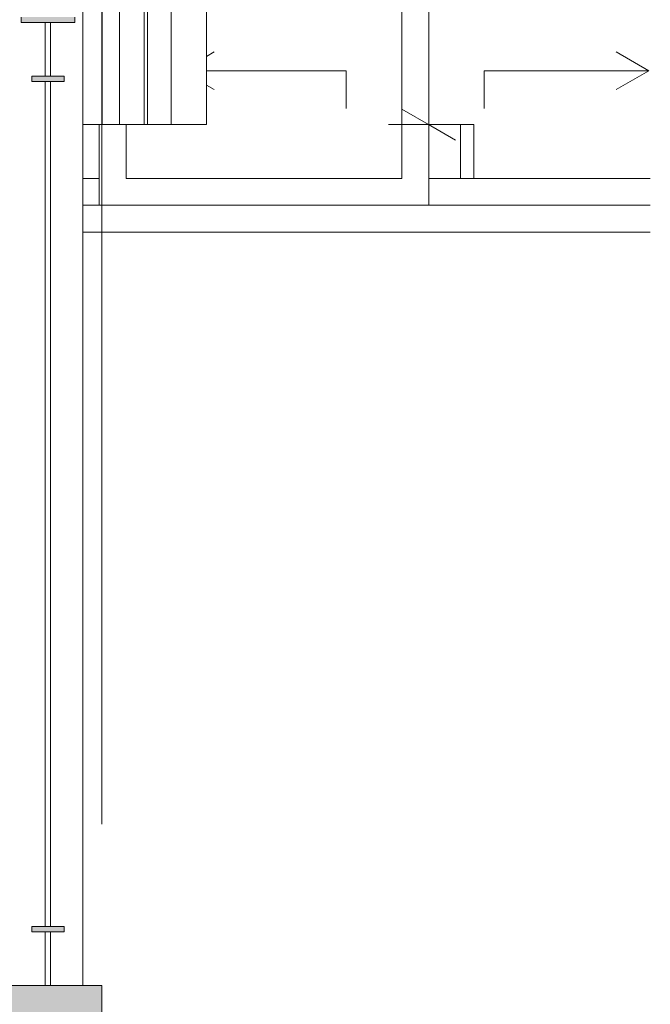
# Model space of a CAD drawing. Header units: millimetres. Extents: x 0 to 1917, y 0 to 847.
# Tile 106 of 230: x 569 to 593, y 679 to 715. Entities that reach past the tile are written whole.
import ezdxf

# ---------------------------------------------------------------- set-up
doc = ezdxf.new("R2010")
doc.units = ezdxf.units.MM
doc.header["$MEASUREMENT"] = 0
doc.set_wipeout_variables(frame=1)
doc.linetypes.add('Wipeout_Contour', pattern=[1000, 0, -1000])
for name, color, linetype in [('Cota.2D', 7, 'Continuous'), ('Interior - Mobiliário', 7, 'Continuous'), ('Parede.ARQ', 7, 'Continuous'), ('Pilar.ARQ', 7, 'Continuous')]:
    doc.layers.add(name, color=color, linetype=linetype)

msp = doc.modelspace()

# ---------------------------------------------------------------- wipeouts: each hides what was drawn before it
at = {"color": 254, "linetype": 'Wipeout_Contour', "lineweight": 0, "ltscale": 3790.923669}
msp.add_wipeout([(574.753, 793.819), (574.753, 711.528), (576.075, 711.528), (576.075, 793.741)], dxfattribs=at).dxf.layer = 'Interior - Mobiliário'
at = {"color": 254, "linetype": 'Wipeout_Contour', "lineweight": 0, "ltscale": 3745.440037}
msp.add_wipeout([(571.475, 711.528), (572.19, 711.528), (572.19, 770.986), (571.475, 770.986)], dxfattribs=at).dxf.layer = 'Interior - Mobiliário'
at = {"color": 254, "linetype": 'Wipeout_Contour', "lineweight": 0, "ltscale": 3655.929832}
msp.add_wipeout([(570.075, 713.328), (570.275, 713.328), (570.275, 715.328), (570.075, 715.328)], dxfattribs=at).dxf.layer = 'Interior - Mobiliário'
at = {"color": 254, "linetype": 'Wipeout_Contour', "lineweight": 0, "ltscale": 3603.545869}
msp.add_wipeout([(570.075, 681.728), (570.275, 681.728), (570.275, 713.128), (570.075, 713.128)], dxfattribs=at).dxf.layer = 'Interior - Mobiliário'
at = {"color": 254, "linetype": 'Wipeout_Contour', "lineweight": 0, "ltscale": 3551.265284}
msp.add_wipeout([(570.275, 681.528), (570.075, 681.528), (570.075, 679.528), (570.275, 679.528)], dxfattribs=at).dxf.layer = 'Interior - Mobiliário'
at = {"color": 254, "linetype": 'Wipeout_Contour', "lineweight": 0, "ltscale": 3685.655934}
msp.add_wipeout([(584.332, 708.528), (592.571, 708.528), (592.571, 709.528), (584.332, 709.528)], dxfattribs=at).dxf.layer = 'Parede.ARQ'

# ---------------------------------------------------------------- next in the draw order: wipeouts: each hides what was drawn before it
at = {"color": 254, "linetype": 'Wipeout_Contour', "lineweight": 0, "ltscale": 3746.750209}
msp.add_wipeout([(572.19, 711.528), (572.84, 711.528), (572.84, 770.546), (572.19, 770.986)], dxfattribs=at).dxf.layer = 'Interior - Mobiliário'
at = {"color": 254, "linetype": 'Wipeout_Contour', "lineweight": 0, "ltscale": 3699.534982}
msp.add_wipeout([(592.571, 717.528), (584.332, 717.528), (584.332, 709.528), (592.571, 709.528)], dxfattribs=at).dxf.layer = 'Parede.ARQ'
at = {"color": 254, "linetype": 'Wipeout_Contour', "lineweight": 0, "ltscale": 25365.84577}
msp.add_wipeout([(571.475, 771.528), (569.075, 771.528), (569.075, 679.528), (570.075, 679.528), (570.075, 681.528), (569.575, 681.528), (569.575, 681.728), (570.075, 681.728), (570.075, 713.128), (569.575, 713.128), (569.575, 713.328), (570.075, 713.328), (570.075, 715.328), (569.175, 715.328), (569.175, 715.528), (571.175, 715.528), (571.175, 715.328), (570.275, 715.328), (570.275, 713.328), (570.775, 713.328), (570.775, 713.128), (570.275, 713.128), (570.275, 681.728), (570.775, 681.728), (570.775, 681.528), (570.275, 681.528), (570.275, 679.528), (571.475, 679.528)], dxfattribs=at).dxf.layer = 'Pilar.ARQ'

# ---------------------------------------------------------------- next in the draw order: hatches: boundary and pattern name
at = {"layer": 'Interior - Mobiliário', "linetype": 'Continuous', "lineweight": 0}
for points in [[(571.175, 715.328), (571.175, 715.528), (569.175, 715.528), (569.175, 715.328)], [(570.775, 713.128), (570.775, 713.328), (569.575, 713.328), (569.575, 713.128)], [(570.775, 681.528), (570.775, 681.728), (569.575, 681.728), (569.575, 681.528)]]:
    msp.add_hatch(color=81, dxfattribs=at).paths.add_polyline_path(points)

# ---------------------------------------------------------------- next in the draw order: linework, layer by layer
at = {"layer": 'Interior - Mobiliário', "color": 102, "linetype": 'Continuous', "lineweight": 0}
for p, q in [((569.175, 715.528), (569.175, 715.328)), ((571.175, 715.528), (571.175, 715.328)), ((571.175, 715.328), (569.175, 715.328)), ((569.575, 713.328), (569.575, 713.128)), ((570.775, 713.328), (569.575, 713.328)), ((570.775, 713.328), (570.775, 713.128)), ((570.775, 713.128), (569.575, 713.128)), ((585.513, 711.528), (586.013, 711.528)), ((585.513, 709.528), (585.513, 711.528)), ((586.013, 709.528), (586.013, 711.528)), ((569.575, 681.728), (569.575, 681.528)), ((570.775, 681.728), (569.575, 681.728)), ((570.775, 681.528), (569.575, 681.528)), ((570.775, 681.728), (570.775, 681.528))]:
    msp.add_line(p, q, dxfattribs=at)
at = {"layer": 'Interior - Mobiliário', "color": 124, "linetype": 'Continuous', "lineweight": 0}
for p, q in [((570.075, 713.328), (570.075, 715.328)), ((570.275, 713.328), (570.275, 715.328)), ((570.075, 681.728), (570.075, 713.128)), ((570.275, 681.728), (570.275, 713.128)), ((570.075, 679.528), (570.075, 681.528)), ((570.275, 679.528), (570.275, 681.528))]:
    msp.add_line(p, q, dxfattribs=at)
at = {"layer": 'Parede.ARQ', "color": 30, "linetype": 'Continuous', "lineweight": 0}
for p, q in [((592.519, 713.528), (591.307, 714.228)), ((586.394, 713.528), (592.519, 713.528)), ((586.394, 713.528), (586.394, 712.128)), ((592.519, 713.528), (591.307, 712.828))]:
    msp.add_line(p, q, dxfattribs=at)

# ---------------------------------------------------------------- next in the draw order: wipeouts: each hides what was drawn before it
at = {"color": 254, "linetype": 'Wipeout_Contour', "lineweight": 0, "ltscale": 3748.318148}
msp.add_wipeout([(572.84, 711.528), (573.755, 711.528), (573.755, 770.546), (572.84, 770.546)], dxfattribs=at).dxf.layer = 'Interior - Mobiliário'
at = {"color": 254, "linetype": 'Wipeout_Contour', "lineweight": 0, "ltscale": 3687.788699}
msp.add_wipeout([(583.332, 717.528), (583.332, 709.528), (584.332, 709.528), (584.332, 717.528)], dxfattribs=at).dxf.layer = 'Parede.ARQ'
at = {"color": 254, "linetype": 'Wipeout_Contour', "lineweight": 0, "ltscale": 3666.312356}
msp.add_wipeout([(592.571, 708.528), (571.475, 708.528), (571.475, 707.528), (592.571, 707.528)], dxfattribs=at).dxf.layer = 'Parede.ARQ'

# ---------------------------------------------------------------- next in the draw order: linework, layer by layer
at = {"layer": 'Cota.2D', "color": 7, "linetype": 'Continuous', "lineweight": 0}
for p, q in [((584.332, 711.528), (584.332, 771.528)), ((584.332, 710.55), (584.332, 711.528))]:
    msp.add_line(p, q, dxfattribs=at)

# ---------------------------------------------------------------- next in the draw order: wipeouts: each hides what was drawn before it
at = {"color": 254, "linetype": 'Wipeout_Contour', "lineweight": 0, "ltscale": 3749.599813}
msp.add_wipeout([(573.755, 770.546), (573.755, 711.528), (573.875, 711.528), (573.875, 770.564)], dxfattribs=at).dxf.layer = 'Interior - Mobiliário'
at = {"color": 254, "linetype": 'Wipeout_Contour', "lineweight": 0, "ltscale": 4563.78875}
msp.add_wipeout([(572.082, 711.528), (572.082, 709.528), (573.082, 709.528), (573.082, 711.528), (572.84, 711.528)], dxfattribs=at).dxf.layer = 'Parede.ARQ'
at = {"color": 254, "linetype": 'Wipeout_Contour', "lineweight": 0, "ltscale": 151359.300715}
msp.add_wipeout([(571.475, 707.528), (571.475, 679.528), (572.175, 679.528), (572.175, 666.572), (572.495, 667.514), (572.175, 666.552), (572.175, 666.33), (572.688, 667.465), (572.283, 666.344), (572.175, 666.097), (572.175, 665.865), (572.231, 665.958), (572.336, 666.16), (573.526, 668.057), (572.747, 666.582), (572.93, 666.828), (572.51, 666.003), (573.083, 666.531), (573.019, 666.411), (573.474, 666.917), (572.857, 666.109), (572.761, 665.932), (572.67, 665.831), (573.018, 666.148), (572.58, 665.592), (572.514, 665.528), (572.539, 665.528), (573.077, 665.988), (573.727, 666.575), (573.297, 666.176), (573.891, 666.684), (572.667, 665.528), (572.679, 665.528), (572.785, 665.616), (572.682, 665.528), (572.752, 665.528), (572.943, 665.679), (574.365, 666.53), (573.248, 665.622), (573.93, 666.026), (573.171, 665.542), (574.026, 665.992), (573.291, 665.528), (573.654, 665.528), (574.092, 665.691), (573.788, 665.528), (574.206, 665.528), (574.567, 665.649), (574.26, 665.528), (584.27, 665.528), (583.484, 665.924), (584.318, 665.528), (584.473, 665.528), (583.747, 665.983), (584.647, 665.528), (584.677, 665.528), (584.184, 665.858), (584.714, 665.56), (584.244, 665.916), (584.913, 665.528), (585.028, 665.528), (584.734, 665.759), (585.042, 665.528), (585.053, 665.528), (583.638, 666.804), (585.055, 665.693), (584.118, 666.644), (584.933, 665.914), (584.609, 666.246), (584.995, 665.875), (584.894, 666), (584.969, 665.937), (584.65, 666.295), (585.325, 665.636), (585.208, 665.763), (584.629, 666.575), (585.333, 665.854), (585.582, 665.528), (585.607, 665.528), (585.539, 665.621), (585.437, 665.829), (585.234, 666.122), (585.004, 666.604), (584.596, 667.281), (584.896, 666.83), (584.816, 666.999), (585.212, 666.479), (584.875, 667.147), (585.274, 666.501), (585.281, 666.492), (585.162, 666.783), (585.367, 666.463), (584.966, 667.545), (585.848, 665.928), (585.879, 665.84), (585.922, 665.76), (585.656, 666.538), (585.248, 667.811), (585.7, 666.508), (586.006, 665.566), (585.929, 666.317), (586.025, 666.042), (586.015, 666.314), (585.994, 666.427), (586.008, 666.533), (585.973, 667.528), (586.073, 667.054), (586.075, 667.07), (586.152, 666.836), (586.225, 667.941), (586.427, 666.475), (586.414, 666.171), (586.63, 666.836), (586.643, 666.658), (586.778, 667.089), (586.743, 666.133), (586.956, 666.645), (586.908, 666.348), (587.003, 666.553), (586.963, 666.348), (587.628, 668.064), (587.239, 666.919), (587.284, 667.015), (587.045, 666.162), (586.92, 665.87), (587.205, 666.368), (587.107, 666.094), (587.294, 666.476), (588.353, 668.223), (587.482, 666.42), (587.005, 665.627), (587.021, 665.644), (587, 665.577), (587.224, 665.935), (588.273, 667.315), (587.494, 666.067), (588.008, 666.558), (587.532, 665.79), (588.44, 666.676), (587.645, 665.816), (587.521, 665.693), (588.655, 666.535), (588.583, 666.462), (589.18, 666.951), (588.26, 666.131), (587.924, 665.787), (588.209, 666.001), (587.794, 665.653), (587.672, 665.528), (587.818, 665.528), (588.276, 665.806), (587.924, 665.551), (587.951, 665.567), (587.896, 665.528), (587.962, 665.528), (589.21, 666.218), (588.108, 665.528), (588.291, 665.528), (588.577, 665.653), (588.361, 665.528), (588.522, 665.528), (588.647, 665.583), (588.531, 665.528), (588.866, 665.528), (590.063, 665.945), (589.055, 665.528), (589.065, 665.528), (589.436, 665.656), (589.103, 665.528), (592.571, 665.528), (592.571, 707.528)], dxfattribs=at).dxf.layer = 'Parede.ARQ'

# ---------------------------------------------------------------- next in the draw order: hatches: boundary and pattern name
at = {"layer": 'Parede.ARQ', "linetype": 'Continuous', "lineweight": 0}
msp.add_hatch(color=35, dxfattribs=at).paths.add_polyline_path([(572.175, 679.528), (568.175, 679.528), (568.175, 665.528), (572.175, 665.528)])

# ---------------------------------------------------------------- next in the draw order: linework, layer by layer
at = {"layer": 'Interior - Mobiliário', "color": 102, "linetype": 'Continuous', "lineweight": 0}
msp.add_line((572.84, 711.528), (572.84, 770.546), dxfattribs=at)
at = {"layer": 'Parede.ARQ', "color": 251, "linetype": 'Continuous', "lineweight": 0}
msp.add_line((592.571, 707.528), (571.475, 707.528), dxfattribs=at)
at = {"layer": 'Parede.ARQ', "color": 7, "linetype": 'Continuous', "lineweight": 0}
for q in [(568.175, 679.528), (572.175, 665.528)]:
    msp.add_line((572.175, 679.528), q, dxfattribs=at)

# ---------------------------------------------------------------- next in the draw order: wipeouts: each hides what was drawn before it
at = {"color": 254, "linetype": 'Wipeout_Contour', "lineweight": 0, "ltscale": 3789.233985}
msp.add_wipeout([(573.875, 794.361), (573.875, 711.528), (574.753, 711.528), (574.753, 794.413)], dxfattribs=at).dxf.layer = 'Interior - Mobiliário'
at = {"color": 254, "linetype": 'Wipeout_Contour', "lineweight": 0, "ltscale": 5491.013281}
msp.add_wipeout([(572.082, 708.528), (584.332, 708.528), (584.332, 709.528), (583.332, 709.528), (573.082, 709.528), (572.082, 709.528)], dxfattribs=at).dxf.layer = 'Parede.ARQ'

# ---------------------------------------------------------------- next in the draw order: linework, layer by layer
at = {"layer": 'Parede.ARQ', "color": 30, "linetype": 'Continuous', "lineweight": 0}
for p, q in [((584.332, 717.528), (584.332, 709.528)), ((584.332, 709.528), (584.332, 708.528)), ((584.332, 709.528), (592.571, 709.528)), ((584.332, 708.528), (592.571, 708.528))]:
    msp.add_line(p, q, dxfattribs=at)

# ---------------------------------------------------------------- next in the draw order: wipeouts: each hides what was drawn before it
at = {"color": 254, "linetype": 'Wipeout_Contour', "lineweight": 0, "ltscale": 5504.469215}
msp.add_wipeout([(573.082, 709.528), (583.332, 709.528), (583.332, 717.528), (576.075, 717.528), (576.075, 711.528), (573.082, 711.528)], dxfattribs=at).dxf.layer = 'Parede.ARQ'
at = {"color": 254, "linetype": 'Wipeout_Contour', "lineweight": 0, "ltscale": 3643.407759}
msp.add_wipeout([(571.475, 709.528), (571.475, 708.528), (572.082, 708.528), (572.082, 709.528)], dxfattribs=at).dxf.layer = 'Parede.ARQ'

# ---------------------------------------------------------------- next in the draw order: linework, layer by layer
at = {"layer": 'Cota.2D', "color": 7, "linetype": 'Continuous', "lineweight": 0}
for p, q in [((583.332, 712.105), (585.332, 710.951)), ((585.832, 711.528), (582.832, 711.528))]:
    msp.add_line(p, q, dxfattribs=at)
at = {"layer": 'Interior - Mobiliário', "color": 102, "linetype": 'Continuous', "lineweight": 0}
for p, q in [((573.875, 711.528), (573.875, 794.361)), ((574.753, 711.528), (574.753, 794.413)), ((576.075, 711.528), (576.075, 793.741)), ((573.755, 711.528), (573.755, 770.546)), ((572.84, 711.528), (573.755, 711.528)), ((573.755, 711.528), (573.875, 711.528)), ((573.875, 711.528), (574.753, 711.528)), ((576.075, 711.528), (574.753, 711.528))]:
    msp.add_line(p, q, dxfattribs=at)
at = {"layer": 'Parede.ARQ', "color": 30, "linetype": 'Continuous', "lineweight": 0}
for p, q in [((583.332, 709.528), (583.332, 717.528)), ((576.075, 714.065), (576.357, 714.228)), ((581.269, 713.528), (576.075, 713.528)), ((581.269, 713.528), (581.269, 712.128)), ((576.075, 712.991), (576.357, 712.828)), ((573.082, 711.528), (573.082, 709.528)), ((573.082, 709.528), (583.332, 709.528)), ((571.475, 708.528), (572.082, 708.528)), ((584.332, 708.528), (572.082, 708.528))]:
    msp.add_line(p, q, dxfattribs=at)

# ---------------------------------------------------------------- next in the draw order: wipeouts: each hides what was drawn before it
at = {"color": 254, "linetype": 'Wipeout_Contour', "lineweight": 0, "ltscale": 3648.080352}
msp.add_wipeout([(571.475, 711.528), (571.475, 709.528), (572.082, 709.528), (572.082, 711.528)], dxfattribs=at).dxf.layer = 'Parede.ARQ'

# ---------------------------------------------------------------- next in the draw order: linework, layer by layer
at = {"layer": 'Cota.2D', "color": 7, "linetype": 'Continuous', "lineweight": 0}
msp.add_line((572.175, 685.528), (572.175, 728.972), dxfattribs=at)
msp.add_line((572.175, 685.528), (572.175, 728.972), dxfattribs=at)
at = {"layer": 'Interior - Mobiliário', "color": 102, "linetype": 'Continuous', "lineweight": 0}
for p, q in [((572.19, 711.528), (572.19, 770.986)), ((571.475, 711.528), (572.19, 711.528)), ((572.19, 711.528), (572.84, 711.528))]:
    msp.add_line(p, q, dxfattribs=at)
at = {"layer": 'Parede.ARQ', "color": 30, "linetype": 'Continuous', "lineweight": 0}
for p, q in [((572.082, 709.528), (572.082, 711.528)), ((571.475, 709.528), (572.082, 709.528)), ((572.082, 708.528), (572.082, 709.528))]:
    msp.add_line(p, q, dxfattribs=at)
at = {"layer": 'Pilar.ARQ', "color": 20, "linetype": 'Continuous', "lineweight": 0}
msp.add_line((571.475, 679.528), (571.475, 771.528), dxfattribs=at)

doc.saveas('drawing.dxf')
